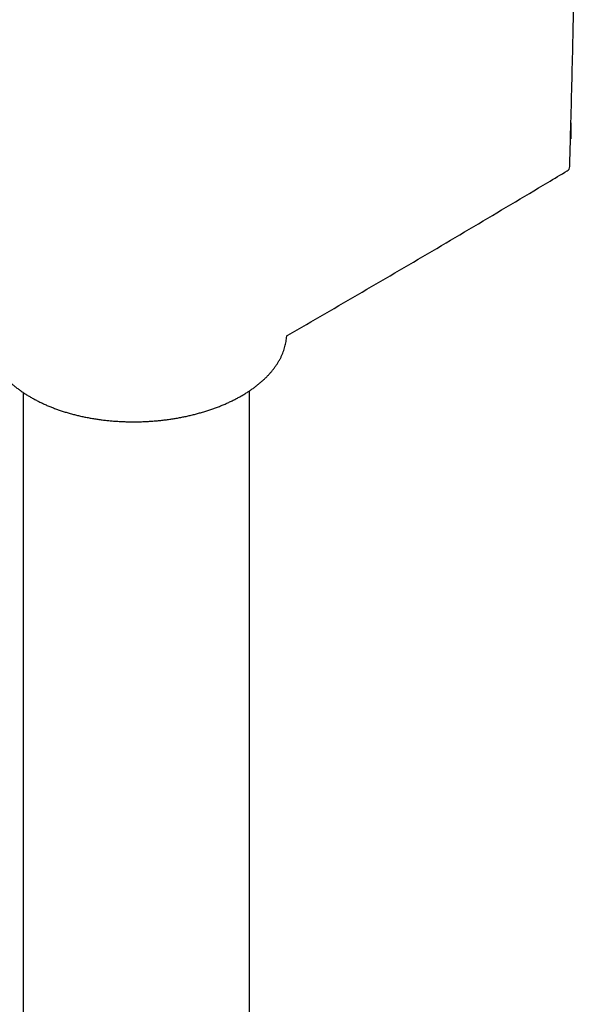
# Model space of a CAD drawing. Header units: millimetres. Extents: x 8 to 1091, y 12 to 2370.
# Tile 32 of 88: x 819 to 873, y 737 to 832. Entities that reach past the tile are written whole.
import ezdxf

# ---------------------------------------------------------------- set-up
doc = ezdxf.new("R2010")
doc.units = ezdxf.units.MM

msp = doc.modelspace()

# ---------------------------------------------------------------- linework, layer by layer
at = {"color": 7, "linetype": 'Continuous', "lineweight": 30}
for p, q in [((872.503, 822.434), (872.503, 820.888)), ((872.462, 820.898), (872.503, 820.888)), ((872.503, 820.888), (872.462, 820.878)), ((819.48, 796.308), (819.48, 656.642)), ((841.38, 656.642), (841.38, 796.468))]:
    msp.add_line(p, q, dxfattribs=at)
msp.add_arc((871.886, 818.212), 0.5, 300.95518, 358.33035, dxfattribs=at)
for points, knots in [([(872.386, 818.197), (872.407, 818.928), (872.468, 821.049), (872.562, 824.563), (872.664, 828.741), (872.758, 832.925), (872.841, 837.114), (872.916, 841.309), (872.981, 845.509), (873.036, 849.715), (873.084, 853.998), (873.108, 856.882), (873.12, 858.359)], [0, 0, 0, 0, 0.0549556, 0.1593686, 0.2637817, 0.3681947, 0.4726077, 0.5770208, 0.6814338, 0.7858468, 0.8902598, 1, 1, 1, 1]), ([(845.105, 801.87), (846.293, 802.557), (848.693, 803.945), (852.293, 806.04), (855.907, 808.153), (859.511, 810.271), (863.106, 812.395), (866.69, 814.523), (869.703, 816.319), (871.517, 817.408), (872.142, 817.783)], [0, 0, 0, 0, 0.130687, 0.263881, 0.397079, 0.530281, 0.663481, 0.796681, 0.929879, 1, 1, 1, 1]), ([(815.871, 801.842), (815.874, 801.779), (815.881, 801.627), (815.908, 801.387), (815.949, 801.121), (816.004, 800.857), (816.072, 800.594), (816.152, 800.332), (816.246, 800.072), (816.353, 799.815), (816.473, 799.559), (816.605, 799.305), (816.751, 799.054), (816.91, 798.805), (817.081, 798.559), (817.265, 798.317), (817.46, 798.079), (817.666, 797.845), (817.885, 797.616), (818.114, 797.391), (818.356, 797.171), (818.609, 796.954), (818.873, 796.743), (819.148, 796.537), (819.434, 796.336), (819.73, 796.141), (820.035, 795.952), (820.348, 795.769), (820.67, 795.593), (821.001, 795.423), (821.341, 795.259), (821.689, 795.102), (822.045, 794.952), (822.409, 794.808), (822.78, 794.671), (823.158, 794.54), (823.544, 794.417), (823.937, 794.301), (824.334, 794.192), (824.734, 794.091), (825.14, 793.998), (825.55, 793.912), (825.966, 793.833), (826.385, 793.762), (826.809, 793.699), (827.237, 793.643), (827.667, 793.595), (828.099, 793.554), (828.534, 793.522), (828.971, 793.497), (829.409, 793.48), (829.846, 793.47), (830.282, 793.469), (830.718, 793.475), (831.154, 793.489), (831.592, 793.511), (832.03, 793.54), (832.467, 793.577), (832.903, 793.622), (833.336, 793.674), (833.767, 793.734), (834.194, 793.801), (834.617, 793.875), (835.034, 793.956), (835.445, 794.044), (835.852, 794.139), (836.254, 794.242), (836.653, 794.351), (837.048, 794.468), (837.438, 794.592), (837.822, 794.723), (838.2, 794.861), (838.571, 795.004), (838.934, 795.154), (839.289, 795.31), (839.634, 795.471), (839.97, 795.638), (840.296, 795.81), (840.613, 795.987), (840.923, 796.171), (841.225, 796.361), (841.517, 796.557), (841.8, 796.758), (842.074, 796.965), (842.336, 797.176), (842.588, 797.391), (842.828, 797.611), (843.056, 797.834), (843.271, 798.061), (843.474, 798.291), (843.665, 798.524), (843.844, 798.762), (844.012, 799.004), (844.167, 799.248), (844.309, 799.495), (844.437, 799.742), (844.552, 799.992), (844.654, 800.243), (844.743, 800.497), (844.819, 800.752), (844.882, 801.008), (844.931, 801.265), (844.966, 801.522), (844.985, 801.698), (844.988, 801.788), (844.988, 801.793)], [0, 0, 0, 0, 0.006778, 0.016383, 0.025985, 0.035581, 0.045177, 0.054781, 0.064397, 0.074035, 0.083699, 0.093395, 0.103127, 0.112901, 0.12272, 0.132569, 0.142361, 0.15215, 0.161948, 0.171767, 0.181616, 0.191515, 0.201381, 0.211296, 0.221233, 0.231171, 0.241085, 0.250955, 0.260806, 0.270681, 0.280548, 0.29042, 0.300305, 0.310217, 0.320084, 0.329977, 0.339912, 0.349856, 0.359765, 0.369609, 0.379399, 0.389273, 0.399133, 0.40899, 0.418857, 0.428744, 0.43867, 0.448483, 0.458367, 0.468276, 0.478172, 0.488018, 0.497806, 0.507581, 0.517396, 0.527252, 0.537138, 0.547046, 0.556968, 0.566893, 0.576808, 0.586705, 0.596573, 0.606406, 0.616198, 0.625968, 0.635769, 0.64562, 0.65551, 0.665432, 0.675374, 0.685326, 0.695277, 0.705214, 0.715126, 0.725005, 0.734842, 0.744638, 0.754458, 0.764328, 0.774239, 0.784181, 0.794146, 0.804122, 0.814099, 0.824062, 0.834, 0.843904, 0.853761, 0.863567, 0.873361, 0.883216, 0.893096, 0.902961, 0.912768, 0.922478, 0.932112, 0.941817, 0.95148, 0.961116, 0.970739, 0.980371, 0.989941, 0.999477, 1, 1, 1, 1]), ([(844.985, 801.772), (844.987, 801.774), (844.99, 801.78), (845.007, 801.799), (845.034, 801.823), (845.067, 801.848), (845.095, 801.864), (845.106, 801.87)], [0, 0, 0, 0, 0.2108455, 0.4355773, 0.6467665, 0.8609513, 1, 1, 1, 1])]:
    msp.add_open_spline(points, degree=3, knots=knots, dxfattribs=at)

doc.saveas('drawing.dxf')
